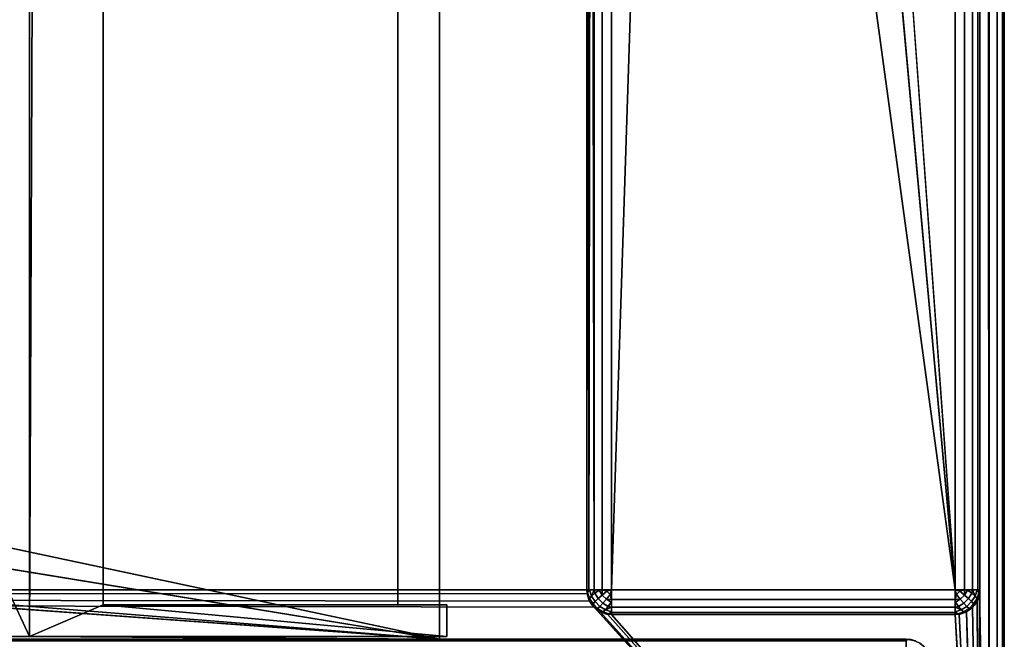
# Model space of a CAD drawing. Header units: millimetres. Extents: x -10 to 414, y -827 to 10.
# Tile 11 of 21: x 360 to 400, y -783 to -758. Entities that reach past the tile are written whole.
import ezdxf

# ---------------------------------------------------------------- set-up
doc = ezdxf.new("R2010")
doc.units = ezdxf.units.MM
doc.header["$MEASUREMENT"] = 0
for name, color, linetype, lineweight in [('0 Misc', 7, 'Continuous', 35), ('10 Raster Images', 7, 'Continuous', 35), ('5 Hatches', 7, 'Continuous', 35)]:
    doc.layers.add(name, color=color, linetype=linetype, lineweight=lineweight)

msp = doc.modelspace()

# ---------------------------------------------------------------- linework, layer by layer
at = {"layer": '0 Misc', "color": 160, "linetype": 'Continuous', "lineweight": 25}
for p, q in [((399, -1, 720), (399, -799, 720)), ((400, -1, 699), (400, -799, 699)), ((400, -799, 719), (400, -1, 719)), ((398, -781, 12), (398, -2, 12)), ((399, -2, 13), (399, -781, 13)), ((399, -781, 698), (399, -2, 698)), ((383, -17, 698), (383, -781, 698)), ((383, -781, 13), (383, -17, 698)), ((23, -59, 93), (360.3, -782.9, 93)), ((360.3, -782.9, 93), (360.3, -59.1, 93)), ((360.3, -59.1, 665), (360.3, -782.9, 665)), ((377, -783, 70), (377, -59, 70)), ((377, -783, 93), (377, -59, 70)), ((377, -782.9, 93), (377, -59, 70)), ((377, -781.6, 93), (377, -59, 70)), ((360.3, -782.9, 665), (363.3, -60.4, 665)), ((363.3, -781.6, 665), (363.3, -60.4, 665)), ((363.3, -781.6, 94.3), (363.3, -60.4, 94.3)), ((375.3, -60.4, 93), (375.3, -781.6, 93)), ((375.3, -60.4, 94.3), (375.3, -781.6, 94.3)), ((377, -781.6, 93), (377, -60.4, 93)), ((398, -781, 12), (391, -685, 12)), ((398, -781, 12), (389.899, -691.953, 12)), ((384, -781, 12), (386.703, -698.225, 12)), ((398, -781, 12), (386.703, -698.225, 12)), ((384, -715, 12), (384, -781, 12)), ((383, -781, 13), (383, -715.707, 34.207)), ((383, -781, 13), (383, -715.891, 33.954)), ((383, -781, 13), (383, -715.988, 33.656)), ((383, -781, 13), (383, -716, 13)), ((383, -781, 13), (383, -716, 33.5)), ((377, -783, 70), (112.5, -764, 70)), ((377, -783, 70), (139.5, -764, 70)), ((377, -783, 70), (260.5, -764, 70)), ((377, -783, 70), (287.5, -764, 70)), ((17, -781, 698), (383, -781, 698)), ((383.293, -781.707, 698), (17, -781, 698)), ((383.109, -781.454, 698), (17, -781, 698)), ((383.012, -781.156, 698), (17, -781, 698)), ((383, -781, 698), (383, -781, 13)), ((384, -781, 12), (398, -781, 12)), ((399, -781, 13), (399, -781, 698)), ((399, -799, 698), (399, -781, 698)), ((399, -799, 698), (398.891, -781.454, 698)), ((399, -799, 698), (398.988, -781.156, 698)), ((363.3, -781.6, 665), (360.3, -782.9, 665)), ((377.3, -781.6, 665), (363.3, -781.6, 665)), ((363.3, -781.6, 665), (363.3, -781.6, 94.3)), ((375.3, -781.6, 94.3), (363.3, -781.6, 94.3)), ((363.3, -781.6, 665), (377.3, -782.9, 665)), ((375.3, -781.6, 94.3), (363.3, -781.6, 665)), ((375.3, -781.6, 93), (375.3, -781.6, 94.3)), ((375.3, -781.6, 93), (377, -781.6, 93)), ((377, -781.6, 93), (375.3, -781.6, 94.3)), ((377.3, -781.6, 93), (375.3, -781.6, 94.3)), ((377.3, -781.6, 665), (375.3, -781.6, 94.3)), ((377, -782.9, 93), (377, -781.6, 93)), ((377, -781.6, 93), (377.3, -781.6, 93)), ((377.3, -782.9, 665), (377.3, -781.6, 665)), ((377.3, -781.6, 93), (377.3, -782.9, 93)), ((377.3, -781.6, 665), (377.3, -781.6, 93)), ((399, -799, 698), (383.293, -781.707, 698)), ((399, -799, 698), (383.546, -781.891, 698)), ((399, -799, 698), (398.454, -781.891, 698)), ((399, -799, 698), (398.707, -781.707, 698)), ((399, -799, 698), (383.844, -781.988, 698)), ((384, -782, 13), (384, -782, 698)), ((398, -782, 13), (384, -782, 13)), ((384, -782, 698), (398, -782, 698)), ((399, -799, 698), (384, -782, 698)), ((398, -782, 698), (398, -782, 13)), ((399, -799, 698), (398, -782, 698)), ((399, -799, 698), (398.156, -781.988, 698)), ((4, -783, 13.5), (396, -783, 13.5)), ((396, -783, 694), (4, -783, 694)), ((360.3, -782.9, 93), (23, -783, 93)), ((377, -783, 93), (23, -783, 93)), ((23, -783, 70), (377, -783, 70)), ((396, -783, 13.5), (23, -783, 70)), ((396, -783, 694), (359.5, -783, 428)), ((359.5, -783, 428), (377, -783, 93)), ((396, -783, 694), (359.5, -783, 451)), ((377, -782.9, 93), (360.3, -782.9, 93)), ((360.3, -782.9, 665), (377.3, -782.9, 665)), ((360.3, -782.9, 665), (360.3, -782.9, 93)), ((360.3, -782.9, 93), (377, -783, 93)), ((360.3, -782.9, 93), (377.3, -782.9, 665)), ((377, -783, 93), (377, -782.9, 93)), ((377.3, -782.9, 93), (377, -782.9, 93)), ((377, -782.9, 93), (377.3, -782.9, 665)), ((377, -783, 70), (377, -783, 93)), ((396, -783, 694), (377, -783, 70)), ((377, -783, 70), (396, -783, 13.5)), ((396, -783, 694), (377, -783, 93)), ((377.3, -782.9, 665), (377.3, -782.9, 93)), ((396, -783, 13.5), (396, -783, 694))]:
    msp.add_line(p, q, dxfattribs=at).dxf.unprotected_set("ltscale", 0)
at = {"layer": '0 Misc', "color": 160, "linetype": 'Continuous', "lineweight": 25, "extrusion": (0, 1, 0)}
for centre, start, end in [((-384, 13, -781), 270, 0), ((-398, 13, -781), 180, 270)]:
    msp.add_arc(centre, 1, start, end, dxfattribs=at).dxf.unprotected_set("ltscale", 0)
at = {"layer": '0 Misc', "color": 160, "linetype": 'Continuous', "lineweight": 25}
for centre, start, end in [((384, -781, 13), 180, 270), ((398, -781, 13), 270, 0), ((396, -784, 13.5), 0, 90)]:
    msp.add_arc(centre, 1, start, end, dxfattribs=at).dxf.unprotected_set("ltscale", 0)
at = {"layer": '0 Misc', "color": 160, "linetype": 'Continuous', "lineweight": 25, "extrusion": (0, 0, -1)}
for centre, start, end in [((-384, -781, -698), 270, 0), ((-398, -781, -698), 180, 270), ((-396, -784, -694), 90, 180)]:
    msp.add_arc(centre, 1, start, end, dxfattribs=at).dxf.unprotected_set("ltscale", 0)
at = {"layer": '0 Misc', "color": 160, "linetype": 'Continuous', "lineweight": 25, "extrusion": (-1, 0, 0)}
for centre, start, end in [((781, 13, -384), 270, 0), ((784, 694, -396), 90, 180)]:
    msp.add_arc(centre, 1, start, end, dxfattribs=at).dxf.unprotected_set("ltscale", 0)
at = {"layer": '0 Misc', "color": 160, "linetype": 'Continuous', "lineweight": 25, "extrusion": (1, 0, 0)}
msp.add_arc((-781, 13, 398), 1, 180, 270, dxfattribs=at).dxf.unprotected_set("ltscale", 0)
at = {"layer": '0 Misc', "color": 160, "linetype": 'Continuous', "lineweight": 25, "extrusion": (-1, 0, 5.68434e-14)}
msp.add_arc((784, 13.5, -396), 1, 180, 270, dxfattribs=at).dxf.unprotected_set("ltscale", 0)
at = {"layer": '0 Misc', "color": 7, "lineweight": 25}
for points, invisible_edges in [([(399, -1, 698), (399.383, -799, 698.076), (399, -2, 698)], 1), ([(399, -1, 698), (399.383, -1, 698.076), (399.383, -799, 698.076)], 12), ([(399, -1, 720), (399.383, -799, 719.924), (399.383, -1, 719.924)], 1), ([(399, -1, 720), (399, -799, 720), (399.383, -799, 719.924)], 12), ([(399.383, -799, 698.076), (399.707, -1, 698.293), (399.707, -799, 698.293)], 1), ([(399.383, -799, 698.076), (399.383, -1, 698.076), (399.707, -1, 698.293)], 12), ([(399.383, -1, 719.924), (399.707, -799, 719.707), (399.707, -1, 719.707)], 1), ([(399.383, -1, 719.924), (399.383, -799, 719.924), (399.707, -799, 719.707)], 12), ([(399.924, -1, 698.617), (399.707, -799, 698.293), (399.707, -1, 698.293)], 1), ([(399.924, -1, 698.617), (399.924, -799, 698.617), (399.707, -799, 698.293)], 12), ([(399.707, -1, 719.707), (399.924, -799, 719.383), (399.924, -1, 719.383)], 1), ([(399.707, -1, 719.707), (399.707, -799, 719.707), (399.924, -799, 719.383)], 12), ([(400, -1, 699), (399.924, -799, 698.617), (399.924, -1, 698.617)], 1), ([(400, -1, 699), (400, -799, 699), (399.924, -799, 698.617)], 12), ([(400, -799, 719), (399.924, -1, 719.383), (399.924, -799, 719.383)], 1), ([(400, -799, 719), (400, -1, 719), (399.924, -1, 719.383)], 12), ([(400, -799, 719), (400, -1, 699), (400, -1, 719)], 1), ([(400, -799, 719), (400, -799, 699), (400, -1, 699)], 12), ([(398, -781, 12), (398.383, -2, 12.076), (398.383, -781, 12.076)], 1), ([(398, -781, 12), (398, -2, 12), (398.383, -2, 12.076)], 12), ([(398.707, -2, 12.293), (398.383, -781, 12.076), (398.383, -2, 12.076)], 1), ([(398.707, -2, 12.293), (398.707, -781, 12.293), (398.383, -781, 12.076)], 12), ([(398.924, -2, 12.617), (398.707, -781, 12.293), (398.707, -2, 12.293)], 1), ([(398.924, -2, 12.617), (398.924, -781, 12.617), (398.707, -781, 12.293)], 12), ([(399, -2, 13), (398.924, -781, 12.617), (398.924, -2, 12.617)], 1), ([(399, -2, 13), (399, -781, 13), (398.924, -781, 12.617)], 12), ([(399.383, -799, 698.076), (399, -781, 698), (399, -2, 698)], 12), ([(360.3, -782.9, 93), (360.3, -59.1, 665), (360.3, -59.1, 93)], 1), ([(360.3, -782.9, 93), (360.3, -782.9, 665), (360.3, -59.1, 665)], 12), ([(363.3, -60.4, 94.3), (363.3, -781.6, 665), (363.3, -781.6, 94.3)], 1), ([(363.3, -60.4, 94.3), (363.3, -60.4, 665), (363.3, -781.6, 665)], 12), ([(375.3, -781.6, 94.3), (363.3, -60.4, 94.3), (363.3, -781.6, 94.3)], 1), ([(375.3, -781.6, 94.3), (375.3, -60.4, 94.3), (363.3, -60.4, 94.3)], 12), ([(375.3, -781.6, 93), (377, -60.4, 93), (375.3, -60.4, 93)], 1), ([(375.3, -781.6, 93), (377, -781.6, 93), (377, -60.4, 93)], 12), ([(375.3, -781.6, 93), (375.3, -60.4, 94.3), (375.3, -781.6, 94.3)], 1), ([(375.3, -781.6, 93), (375.3, -60.4, 93), (375.3, -60.4, 94.3)], 12), ([(383.293, -781, 12.293), (383.617, -715.383, 12.076), (383.617, -781, 12.076)], 1), ([(383.293, -781, 12.293), (383.293, -715.707, 12.293), (383.617, -715.383, 12.076)], 12), ([(384, -715, 12), (383.617, -781, 12.076), (383.617, -715.383, 12.076)], 1), ([(384, -715, 12), (384, -781, 12), (383.617, -781, 12.076)], 12), ([(383, -781, 698), (383.076, -781.383, 13), (383.076, -781.383, 698)], 1), ([(383, -781, 698), (383, -781, 13), (383.076, -781.383, 13)], 12), ([(383.189, -781.248, 12.47), (383.031, -781.107, 12.779), (383.106, -781.002, 12.552)], 1), ([(383.189, -781.248, 12.47), (383.111, -781.345, 12.7), (383.031, -781.107, 12.779)], 12), ([(383.46, -781.354, 12.236), (383.189, -781.248, 12.47), (383.322, -781.134, 12.277)], 1), ([(383.625, -781.208, 12.096), (383.322, -781.134, 12.277), (383.502, -781.01, 12.133)], 1), ([(383.625, -781.208, 12.096), (383.46, -781.354, 12.236), (383.322, -781.134, 12.277)], 12), ([(383.625, -781.208, 12.096), (383.816, -781.048, 12.018), (383.952, -781.184, 12.018)], 12), ([(384, -781, 12), (398, -781.383, 12.076), (384, -781.383, 12.076)], 1), ([(384, -781, 12), (398, -781, 12), (398, -781.383, 12.076)], 12), ([(398.208, -781.375, 12.096), (398.048, -781.184, 12.018), (398.184, -781.048, 12.018)], 12), ([(398.208, -781.375, 12.096), (398.184, -781.048, 12.018), (398.375, -781.208, 12.096)], 1), ([(398.498, -781.01, 12.133), (398.54, -781.354, 12.236), (398.375, -781.208, 12.096)], 1), ([(398.498, -781.01, 12.133), (398.678, -781.134, 12.277), (398.54, -781.354, 12.236)], 12), ([(398.678, -781.134, 12.277), (398.668, -781.476, 12.428), (398.54, -781.354, 12.236)], 1), ([(398.678, -781.134, 12.277), (398.811, -781.248, 12.47), (398.668, -781.476, 12.428)], 12), ([(398.894, -781.002, 12.552), (398.889, -781.345, 12.7), (398.811, -781.248, 12.47)], 1), ([(398.894, -781.002, 12.552), (398.969, -781.107, 12.779), (398.889, -781.345, 12.7)], 12), ([(399, -781, 13), (398.924, -781.383, 698), (398.924, -781.383, 13)], 1), ([(399, -781, 13), (399, -781, 698), (398.924, -781.383, 698)], 12), ([(399.383, -799, 698.076), (399, -799, 698), (399, -781, 698)], 12), ([(383.293, -781.707, 13), (383.076, -781.383, 698), (383.076, -781.383, 13)], 1), ([(383.293, -781.707, 13), (383.293, -781.707, 698), (383.076, -781.383, 698)], 12), ([(383.249, -781.565, 12.659), (383.093, -781.419, 12.95), (383.111, -781.345, 12.7)], 1), ([(383.249, -781.565, 12.659), (383.217, -781.616, 12.913), (383.093, -781.419, 12.95)], 12), ([(383.111, -781.345, 12.7), (383.189, -781.248, 12.47), (383.332, -781.476, 12.428)], 12), ([(383.111, -781.345, 12.7), (383.332, -781.476, 12.428), (383.249, -781.565, 12.659)], 1), ([(383.46, -781.354, 12.236), (383.332, -781.476, 12.428), (383.189, -781.248, 12.47)], 12), ([(383.249, -781.565, 12.659), (383.332, -781.476, 12.428), (383.524, -781.668, 12.428)], 12), ([(383.332, -781.476, 12.428), (383.46, -781.354, 12.236), (383.646, -781.54, 12.236)], 12), ([(383.332, -781.476, 12.428), (383.646, -781.54, 12.236), (383.524, -781.668, 12.428)], 1), ([(383.46, -781.354, 12.236), (383.625, -781.208, 12.096), (383.792, -781.375, 12.096)], 12), ([(383.46, -781.354, 12.236), (383.792, -781.375, 12.096), (383.646, -781.54, 12.236)], 1), ([(383.524, -781.668, 12.428), (383.646, -781.54, 12.236), (383.866, -781.678, 12.277)], 12), ([(383.625, -781.208, 12.096), (383.952, -781.184, 12.018), (383.792, -781.375, 12.096)], 1), ([(383.646, -781.54, 12.236), (383.792, -781.375, 12.096), (383.99, -781.498, 12.133)], 12), ([(383.646, -781.54, 12.236), (383.99, -781.498, 12.133), (383.866, -781.678, 12.277)], 1), ([(398, -781.707, 12.293), (384, -781.383, 12.076), (398, -781.383, 12.076)], 1), ([(398, -781.707, 12.293), (384, -781.707, 12.293), (384, -781.383, 12.076)], 12), ([(398.208, -781.375, 12.096), (398.134, -781.678, 12.277), (398.01, -781.498, 12.133)], 1), ([(398.208, -781.375, 12.096), (398.354, -781.54, 12.236), (398.134, -781.678, 12.277)], 12), ([(398.354, -781.54, 12.236), (398.248, -781.811, 12.47), (398.134, -781.678, 12.277)], 1), ([(398.375, -781.208, 12.096), (398.354, -781.54, 12.236), (398.208, -781.375, 12.096)], 1), ([(398.354, -781.54, 12.236), (398.476, -781.668, 12.428), (398.248, -781.811, 12.47)], 12), ([(398.375, -781.208, 12.096), (398.54, -781.354, 12.236), (398.354, -781.54, 12.236)], 12), ([(398.354, -781.54, 12.236), (398.54, -781.354, 12.236), (398.668, -781.476, 12.428)], 12), ([(398.354, -781.54, 12.236), (398.668, -781.476, 12.428), (398.476, -781.668, 12.428)], 1), ([(398.476, -781.668, 12.428), (398.668, -781.476, 12.428), (398.751, -781.565, 12.659)], 12), ([(398.751, -781.565, 12.659), (398.668, -781.476, 12.428), (398.811, -781.248, 12.47)], 12), ([(398.924, -781.383, 13), (398.707, -781.707, 698), (398.707, -781.707, 13)], 1), ([(398.924, -781.383, 13), (398.924, -781.383, 698), (398.707, -781.707, 698)], 12), ([(398.751, -781.565, 12.659), (398.811, -781.248, 12.47), (398.889, -781.345, 12.7)], 1), ([(398.889, -781.345, 12.7), (398.783, -781.616, 12.913), (398.751, -781.565, 12.659)], 1), ([(398.889, -781.345, 12.7), (398.907, -781.419, 12.95), (398.783, -781.616, 12.913)], 12), ([(377, -781.6, 93), (377.3, -782.9, 93), (377, -782.9, 93)], 1), ([(377, -781.6, 93), (377.3, -781.6, 93), (377.3, -782.9, 93)], 12), ([(377.3, -781.6, 93), (377.3, -782.9, 665), (377.3, -782.9, 93)], 1), ([(377.3, -781.6, 93), (377.3, -781.6, 665), (377.3, -782.9, 665)], 12), ([(383.435, -781.751, 12.659), (383.217, -781.616, 12.913), (383.249, -781.565, 12.659)], 1), ([(383.435, -781.751, 12.659), (383.384, -781.783, 12.913), (383.217, -781.616, 12.913)], 12), ([(383.249, -781.565, 12.659), (383.524, -781.668, 12.428), (383.435, -781.751, 12.659)], 1), ([(383.617, -781.924, 13), (383.293, -781.707, 698), (383.293, -781.707, 13)], 1), ([(383.617, -781.924, 13), (383.617, -781.924, 698), (383.293, -781.707, 698)], 12), ([(383.655, -781.889, 12.7), (383.384, -781.783, 12.913), (383.435, -781.751, 12.659)], 1), ([(383.655, -781.889, 12.7), (383.581, -781.907, 12.95), (383.384, -781.783, 12.913)], 12), ([(383.524, -781.668, 12.428), (383.655, -781.889, 12.7), (383.435, -781.751, 12.659)], 1), ([(383.524, -781.668, 12.428), (383.866, -781.678, 12.277), (383.752, -781.811, 12.47)], 1), ([(383.524, -781.668, 12.428), (383.752, -781.811, 12.47), (383.655, -781.889, 12.7)], 12), ([(384, -782, 13), (383.617, -781.924, 698), (383.617, -781.924, 13)], 1), ([(384, -782, 13), (384, -782, 698), (383.617, -781.924, 698)], 12), ([(383.998, -781.894, 12.552), (383.655, -781.889, 12.7), (383.752, -781.811, 12.47)], 1), ([(383.998, -781.894, 12.552), (383.893, -781.969, 12.779), (383.655, -781.889, 12.7)], 12), ([(398, -781.924, 12.617), (384, -781.707, 12.293), (398, -781.707, 12.293)], 1), ([(398, -781.924, 12.617), (384, -781.924, 12.617), (384, -781.707, 12.293)], 12), ([(398, -782, 13), (384, -781.924, 12.617), (398, -781.924, 12.617)], 1), ([(398, -782, 13), (384, -782, 13), (384, -781.924, 12.617)], 12), ([(398, -782, 698), (398.383, -781.924, 13), (398.383, -781.924, 698)], 1), ([(398, -782, 698), (398, -782, 13), (398.383, -781.924, 13)], 12), ([(398.248, -781.811, 12.47), (398.107, -781.969, 12.779), (398.002, -781.894, 12.552)], 1), ([(398.248, -781.811, 12.47), (398.345, -781.889, 12.7), (398.107, -781.969, 12.779)], 12), ([(398.345, -781.889, 12.7), (398.248, -781.811, 12.47), (398.476, -781.668, 12.428)], 12), ([(398.345, -781.889, 12.7), (398.476, -781.668, 12.428), (398.565, -781.751, 12.659)], 1), ([(398.419, -781.907, 12.95), (398.345, -781.889, 12.7), (398.565, -781.751, 12.659)], 12), ([(398.707, -781.707, 13), (398.383, -781.924, 698), (398.383, -781.924, 13)], 1), ([(398.707, -781.707, 13), (398.707, -781.707, 698), (398.383, -781.924, 698)], 12), ([(398.419, -781.907, 12.95), (398.565, -781.751, 12.659), (398.616, -781.783, 12.913)], 1), ([(398.476, -781.668, 12.428), (398.751, -781.565, 12.659), (398.565, -781.751, 12.659)], 1), ([(398.616, -781.783, 12.913), (398.565, -781.751, 12.659), (398.751, -781.565, 12.659)], 12), ([(398.616, -781.783, 12.913), (398.751, -781.565, 12.659), (398.783, -781.616, 12.913)], 1), ([(398, -782, 698), (384, -782, 13), (398, -782, 13)], 1), ([(398, -782, 698), (384, -782, 698), (384, -782, 13)], 12), ([(4, -783, 13.5), (396, -783.076, 13.117), (4, -783.076, 13.117)], 1), ([(4, -783, 13.5), (396, -783, 13.5), (396, -783.076, 13.117)], 12)]:
    msp.add_3dface(points, dxfattribs=dict(at, invisible_edges=invisible_edges))
for points in [[(398, -781, 12), (391, -685, 12), (398, -2, 12)], [(383, -17, 698), (17, -781, 698), (17, -17, 698)], [(17, -781, 698), (383, -17, 698), (383, -781, 698)], [(383, -17, 698), (383, -781, 13), (383, -781, 698)], [(383, -781, 13), (383, -17, 698), (383, -715.707, 34.207)], [(23, -783, 93), (360.3, -782.9, 93), (23, -59, 93)], [(23, -59, 93), (360.3, -782.9, 93), (360.3, -59.1, 93)], [(377, -59, 70), (23, -783, 70), (23, -59, 70)], [(23, -783, 70), (377, -59, 70), (112.5, -742, 70)], [(139.5, -742, 70), (377, -59, 70), (139.5, -764, 70)], [(139.5, -764, 70), (377, -59, 70), (260.5, -742, 70)], [(287.5, -742, 70), (377, -59, 70), (287.5, -764, 70)], [(377, -783, 70), (287.5, -764, 70), (377, -59, 70)], [(363.3, -60.4, 665), (360.3, -59.1, 665), (360.3, -782.9, 665)], [(377, -59, 70), (377, -783, 93), (377, -783, 70)], [(377, -783, 93), (377, -59, 70), (377, -782.9, 93)], [(377, -782.9, 93), (377, -59, 70), (377, -781.6, 93)], [(377, -781.6, 93), (377, -59, 70), (377, -60.4, 93)], [(360.3, -782.9, 665), (363.3, -781.6, 665), (363.3, -60.4, 665)], [(398, -781, 12), (389.899, -691.953, 12), (391, -685, 12)], [(398, -781, 12), (386.703, -698.225, 12), (389.899, -691.953, 12)], [(384, -715, 12), (386.703, -698.225, 12), (384, -781, 12)], [(384, -781, 12), (386.703, -698.225, 12), (398, -781, 12)], [(383, -781, 13), (383, -715.707, 34.207), (383, -715.891, 33.954)], [(383.293, -781, 12.293), (383.169, -715.831, 12.444), (383.293, -715.707, 12.293)], [(383, -781, 13), (383, -715.891, 33.954), (383, -715.988, 33.656)], [(383.019, -715.981, 12.805), (383.076, -781, 12.617), (383, -781, 13)], [(383, -716, 13), (383.019, -715.981, 12.805), (383, -781, 13)], [(383, -781, 13), (383, -715.988, 33.656), (383, -716, 33.5)], [(383, -716, 13), (383, -781, 13), (383, -716, 33.5)], [(383.019, -715.981, 12.805), (383.076, -715.924, 12.617), (383.076, -781, 12.617)], [(383.076, -781, 12.617), (383.169, -715.831, 12.444), (383.293, -781, 12.293)], [(383.076, -781, 12.617), (383.076, -715.924, 12.617), (383.169, -715.831, 12.444)], [(23, -783, 70), (112.5, -764, 70), (377, -783, 70)], [(377, -783, 70), (112.5, -764, 70), (139.5, -764, 70)], [(377, -783, 70), (139.5, -764, 70), (260.5, -764, 70)], [(377, -783, 70), (260.5, -764, 70), (287.5, -764, 70)], [(399, -799, 698), (16.988, -781.156, 698), (17, -781, 698)], [(399, -799, 698), (17, -781, 698), (383.293, -781.707, 698)], [(383.293, -781.707, 698), (17, -781, 698), (383.109, -781.454, 698)], [(383.109, -781.454, 698), (17, -781, 698), (383.012, -781.156, 698)], [(383.012, -781.156, 698), (17, -781, 698), (383, -781, 698)], [(383.031, -781.107, 12.779), (383.076, -781.383, 13), (383, -781, 13)], [(383.076, -781, 12.617), (383.031, -781.107, 12.779), (383, -781, 13)], [(383.076, -781, 12.617), (383.106, -781.002, 12.552), (383.031, -781.107, 12.779)], [(383.111, -781.345, 12.7), (383.093, -781.419, 12.95), (383.031, -781.107, 12.779)], [(383.093, -781.419, 12.95), (383.076, -781.383, 13), (383.031, -781.107, 12.779)], [(383.076, -781, 12.617), (383.293, -781, 12.293), (383.106, -781.002, 12.552)], [(383.106, -781.002, 12.552), (383.293, -781, 12.293), (383.189, -781.248, 12.47)], [(383.189, -781.248, 12.47), (383.293, -781, 12.293), (383.322, -781.134, 12.277)], [(383.322, -781.134, 12.277), (383.293, -781, 12.293), (383.502, -781.01, 12.133)], [(383.502, -781.01, 12.133), (383.293, -781, 12.293), (383.617, -781, 12.076)], [(383.625, -781.208, 12.096), (383.502, -781.01, 12.133), (383.617, -781, 12.076)], [(383.625, -781.208, 12.096), (383.617, -781, 12.076), (383.816, -781.048, 12.018)], [(383.816, -781.048, 12.018), (383.617, -781, 12.076), (384, -781, 12)], [(383.952, -781.184, 12.018), (383.816, -781.048, 12.018), (384, -781, 12)], [(383.952, -781.184, 12.018), (384, -781, 12), (384, -781.383, 12.076)], [(398.048, -781.184, 12.018), (398, -781, 12), (398.184, -781.048, 12.018)], [(398.048, -781.184, 12.018), (398, -781.383, 12.076), (398, -781, 12)], [(398.184, -781.048, 12.018), (398, -781, 12), (398.383, -781, 12.076)], [(398.184, -781.048, 12.018), (398.383, -781, 12.076), (398.375, -781.208, 12.096)], [(398.498, -781.01, 12.133), (398.375, -781.208, 12.096), (398.383, -781, 12.076)], [(398.707, -781, 12.293), (398.498, -781.01, 12.133), (398.383, -781, 12.076)], [(398.707, -781, 12.293), (398.678, -781.134, 12.277), (398.498, -781.01, 12.133)], [(398.678, -781.134, 12.277), (398.707, -781, 12.293), (398.811, -781.248, 12.47)], [(398.894, -781.002, 12.552), (398.811, -781.248, 12.47), (398.707, -781, 12.293)], [(398.924, -781, 12.617), (398.894, -781.002, 12.552), (398.707, -781, 12.293)], [(398.889, -781.345, 12.7), (398.969, -781.107, 12.779), (398.924, -781.383, 13)], [(398.924, -781, 12.617), (398.969, -781.107, 12.779), (398.894, -781.002, 12.552)], [(398.969, -781.107, 12.779), (398.924, -781, 12.617), (399, -781, 13)], [(398.924, -781.383, 13), (398.969, -781.107, 12.779), (399, -781, 13)], [(399, -799, 698), (398.988, -781.156, 698), (399, -781, 698)], [(399, -799, 698), (16.707, -781.707, 698), (16.891, -781.454, 698)], [(399, -799, 698), (16.891, -781.454, 698), (16.988, -781.156, 698)], [(383.217, -781.616, 12.913), (383.293, -781.707, 13), (383.076, -781.383, 13)], [(383.093, -781.419, 12.95), (383.217, -781.616, 12.913), (383.076, -781.383, 13)], [(384, -781.383, 12.076), (383.792, -781.375, 12.096), (383.952, -781.184, 12.018)], [(383.792, -781.375, 12.096), (384, -781.383, 12.076), (383.99, -781.498, 12.133)], [(384, -781.707, 12.293), (383.866, -781.678, 12.277), (383.99, -781.498, 12.133)], [(384, -781.707, 12.293), (383.99, -781.498, 12.133), (384, -781.383, 12.076)], [(398.208, -781.375, 12.096), (398, -781.383, 12.076), (398.048, -781.184, 12.018)], [(398.208, -781.375, 12.096), (398.01, -781.498, 12.133), (398, -781.383, 12.076)], [(398.01, -781.498, 12.133), (398, -781.707, 12.293), (398, -781.383, 12.076)], [(398.01, -781.498, 12.133), (398.134, -781.678, 12.277), (398, -781.707, 12.293)], [(398.907, -781.419, 12.95), (398.924, -781.383, 13), (398.707, -781.707, 13)], [(398.907, -781.419, 12.95), (398.707, -781.707, 13), (398.783, -781.616, 12.913)], [(399, -799, 698), (398.707, -781.707, 698), (398.891, -781.454, 698)], [(398.889, -781.345, 12.7), (398.924, -781.383, 13), (398.907, -781.419, 12.95)], [(399, -799, 698), (398.891, -781.454, 698), (398.988, -781.156, 698)], [(399, -799, 698), (16.156, -781.988, 698), (16.454, -781.891, 698)], [(399, -799, 698), (16.454, -781.891, 698), (16.707, -781.707, 698)], [(363.3, -781.6, 665), (360.3, -782.9, 665), (377.3, -782.9, 665)], [(363.3, -781.6, 665), (377.3, -782.9, 665), (377.3, -781.6, 665)], [(363.3, -781.6, 665), (375.3, -781.6, 94.3), (363.3, -781.6, 94.3)], [(377.3, -781.6, 665), (375.3, -781.6, 94.3), (363.3, -781.6, 665)], [(375.3, -781.6, 94.3), (377, -781.6, 93), (375.3, -781.6, 93)], [(377, -781.6, 93), (375.3, -781.6, 94.3), (377.3, -781.6, 93)], [(377.3, -781.6, 93), (375.3, -781.6, 94.3), (377.3, -781.6, 665)], [(383.217, -781.616, 12.913), (383.384, -781.783, 12.913), (383.293, -781.707, 13)], [(383.293, -781.707, 13), (383.581, -781.907, 12.95), (383.617, -781.924, 13)], [(383.293, -781.707, 13), (383.384, -781.783, 12.913), (383.581, -781.907, 12.95)], [(399, -799, 698), (383.293, -781.707, 698), (383.546, -781.891, 698)], [(399, -799, 698), (383.546, -781.891, 698), (383.844, -781.988, 698)], [(383.581, -781.907, 12.95), (383.655, -781.889, 12.7), (383.617, -781.924, 13)], [(383.893, -781.969, 12.779), (383.617, -781.924, 13), (383.655, -781.889, 12.7)], [(383.893, -781.969, 12.779), (384, -782, 13), (383.617, -781.924, 13)], [(383.752, -781.811, 12.47), (383.866, -781.678, 12.277), (384, -781.707, 12.293)], [(383.998, -781.894, 12.552), (383.752, -781.811, 12.47), (384, -781.707, 12.293)], [(384, -781.924, 12.617), (383.893, -781.969, 12.779), (383.998, -781.894, 12.552)], [(384, -781.924, 12.617), (384, -782, 13), (383.893, -781.969, 12.779)], [(384, -781.924, 12.617), (383.998, -781.894, 12.552), (384, -781.707, 12.293)], [(398.134, -781.678, 12.277), (398.248, -781.811, 12.47), (398, -781.707, 12.293)], [(398, -781.707, 12.293), (398.002, -781.894, 12.552), (398, -781.924, 12.617)], [(398.002, -781.894, 12.552), (398, -781.707, 12.293), (398.248, -781.811, 12.47)], [(398, -781.924, 12.617), (398.002, -781.894, 12.552), (398.107, -781.969, 12.779)], [(398.107, -781.969, 12.779), (398.383, -781.924, 13), (398, -782, 13)], [(398, -781.924, 12.617), (398.107, -781.969, 12.779), (398, -782, 13)], [(398.107, -781.969, 12.779), (398.345, -781.889, 12.7), (398.419, -781.907, 12.95)], [(398.107, -781.969, 12.779), (398.419, -781.907, 12.95), (398.383, -781.924, 13)], [(399, -799, 698), (398.156, -781.988, 698), (398.454, -781.891, 698)], [(398.383, -781.924, 13), (398.616, -781.783, 12.913), (398.707, -781.707, 13)], [(398.383, -781.924, 13), (398.419, -781.907, 12.95), (398.616, -781.783, 12.913)], [(399, -799, 698), (398.454, -781.891, 698), (398.707, -781.707, 698)], [(398.616, -781.783, 12.913), (398.783, -781.616, 12.913), (398.707, -781.707, 13)], [(1, -799, 698), (2, -782, 698), (399, -799, 698)], [(399, -799, 698), (2, -782, 698), (16, -782, 698)], [(399, -799, 698), (16, -782, 698), (16.156, -781.988, 698)], [(399, -799, 698), (383.844, -781.988, 698), (384, -782, 698)], [(399, -799, 698), (384, -782, 698), (398, -782, 698)], [(399, -799, 698), (398, -782, 698), (398.156, -781.988, 698)], [(4, -783, 13.5), (23, -783, 70), (396, -783, 13.5)], [(396, -783, 694), (359.5, -783, 451), (4, -783, 694)], [(360.3, -782.9, 93), (23, -783, 93), (377, -783, 93)], [(377, -783, 70), (396, -783, 13.5), (23, -783, 70)], [(359.5, -783, 428), (377, -783, 93), (23, -783, 93)], [(396, -783, 694), (377, -783, 93), (359.5, -783, 428)], [(396, -783, 694), (359.5, -783, 428), (359.5, -783, 451)], [(360.3, -782.9, 93), (377, -783, 93), (377, -782.9, 93)], [(377, -782.9, 93), (377.3, -782.9, 665), (360.3, -782.9, 93)], [(360.3, -782.9, 93), (377.3, -782.9, 665), (360.3, -782.9, 665)], [(377.3, -782.9, 665), (377, -782.9, 93), (377.3, -782.9, 93)], [(396, -783, 13.5), (377, -783, 70), (396, -783, 694)], [(396, -783, 694), (377, -783, 70), (377, -783, 93)], [(396, -783.076, 13.117), (396, -783, 13.5), (396.048, -783.018, 13.316)], [(396.048, -783.018, 13.316), (396, -783, 13.5), (396.184, -783.018, 13.452)], [(396.184, -783.018, 13.452), (396, -783, 13.5), (396.383, -783.076, 13.5)]]:
    msp.add_3dface(points, dxfattribs=at)
at = {"layer": '0 Misc', "color": 5, "lineweight": 25}
for points, invisible_edges in [([(396, -783, 694), (4, -783.076, 694.383), (396, -783.076, 694.383)], 1), ([(396, -783, 694), (4, -783, 694), (4, -783.076, 694.383)], 12), ([(396, -783, 13.5), (396.383, -783.076, 694), (396.383, -783.076, 13.5)], 1), ([(396, -783, 13.5), (396, -783, 694), (396.383, -783.076, 694)], 12)]:
    msp.add_3dface(points, dxfattribs=dict(at, invisible_edges=invisible_edges))
for points in [[(396.383, -783.076, 694), (396, -783, 694), (396.184, -783.018, 694.048)], [(396.184, -783.018, 694.048), (396, -783, 694), (396.048, -783.018, 694.184)], [(396.048, -783.018, 694.184), (396, -783, 694), (396, -783.076, 694.383)]]:
    msp.add_3dface(points, dxfattribs=at)
at = {"layer": '10 Raster Images', "color": 160, "linetype": 'Continuous', "lineweight": 25}
for p, q in [((398, -781, 12), (398, -2, 12)), ((383, -17, 698), (383, -781, 698)), ((383, -781, 698), (383, -17, 698)), ((360.3, -59.1, 93), (360.3, -782.9, 93)), ((360.3, -782.9, 665), (360.3, -59.1, 665)), ((377, -59, 70), (377, -783, 70)), ((377, -783, 70), (377, -59, 70)), ((363.3, -60.4, 665), (363.3, -781.6, 665)), ((377, -781.6, 93), (377, -60.4, 93)), ((384, -715, 12), (384, -781, 12)), ((383, -781, 13), (383, -716, 13)), ((383, -781, 698), (383, -781, 13)), ((383.012, -781.156, 698), (383, -781, 698)), ((384, -781, 12), (398, -781, 12)), ((399, -781, 698), (398.988, -781.156, 698)), ((399, -799, 698), (399, -781, 698)), ((383.109, -781.454, 698), (383.012, -781.156, 698)), ((383.293, -781.707, 698), (383.109, -781.454, 698)), ((398.891, -781.454, 698), (398.707, -781.707, 698)), ((398.988, -781.156, 698), (398.891, -781.454, 698)), ((363.3, -781.6, 665), (377.3, -781.6, 665)), ((363.3, -781.6, 665), (363.3, -781.6, 94.3)), ((363.3, -781.6, 94.3), (375.3, -781.6, 94.3)), ((377.3, -781.6, 665), (363.3, -781.6, 665)), ((375.3, -781.6, 94.3), (375.3, -781.6, 93)), ((375.3, -781.6, 93), (377, -781.6, 93)), ((377, -782.9, 93), (377, -781.6, 93)), ((377, -781.6, 93), (377.3, -781.6, 93)), ((377.3, -781.6, 665), (377.3, -782.9, 665)), ((377.3, -781.6, 93), (377.3, -781.6, 665)), ((383.546, -781.891, 698), (383.293, -781.707, 698)), ((383.844, -781.988, 698), (383.546, -781.891, 698)), ((398.454, -781.891, 698), (398.156, -781.988, 698)), ((398.707, -781.707, 698), (398.454, -781.891, 698)), ((384, -782, 698), (383.844, -781.988, 698)), ((398, -782, 698), (384, -782, 698)), ((398.156, -781.988, 698), (398, -782, 698)), ((4, -783, 13.5), (396, -783, 13.5)), ((396, -783, 694), (4, -783, 694)), ((377, -783, 93), (23, -783, 93)), ((23, -783, 70), (377, -783, 70)), ((377, -783, 70), (23, -783, 70)), ((23, -783, 93), (377, -783, 93)), ((360.3, -782.9, 93), (377, -782.9, 93)), ((377.3, -782.9, 665), (360.3, -782.9, 665)), ((377, -782.9, 93), (360.3, -782.9, 93)), ((360.3, -782.9, 93), (360.3, -782.9, 665)), ((360.3, -782.9, 665), (377.3, -782.9, 665)), ((377, -782.9, 93), (377, -783, 93)), ((377, -783, 93), (377, -782.9, 93)), ((377.3, -782.9, 93), (377, -782.9, 93)), ((377, -783, 70), (377, -783, 93)), ((377, -783, 93), (377, -783, 70)), ((377.3, -782.9, 665), (377.3, -782.9, 93)), ((396, -783, 13.5), (396, -783, 694))]:
    msp.add_line(p, q, dxfattribs=at).dxf.unprotected_set("ltscale", 0)
at = {"layer": '5 Hatches', "color": 7, "lineweight": 25}
for points, invisible_edges in [([(399, -799, 720), (1, -1, 720), (1, -799, 720)], 1), ([(399, -799, 720), (399, -1, 720), (1, -1, 720)], 12), ([(399, -2, 698), (399, -781, 13), (399, -2, 13)], 1), ([(399, -2, 698), (399, -781, 698), (399, -781, 13)], 12)]:
    msp.add_3dface(points, dxfattribs=dict(at, invisible_edges=invisible_edges))

doc.saveas('drawing.dxf')
